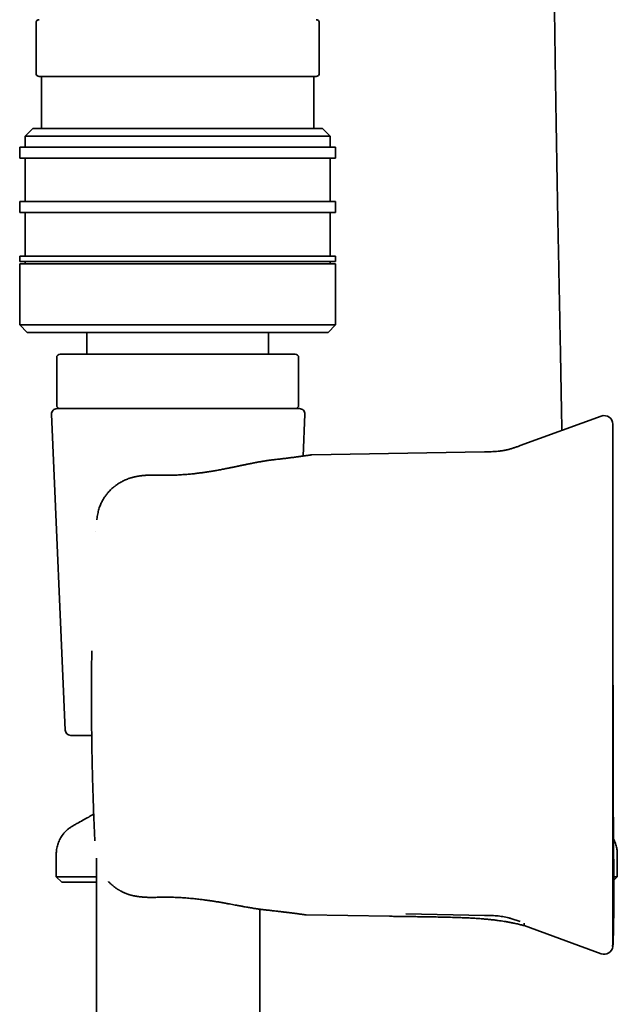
# Model space of a CAD drawing. Header units: millimetres. Extents: x 8 to 756, y 12 to 1057.
# Tile 15 of 28: x 136 to 190, y 758 to 849. Entities that reach past the tile are written whole.
import ezdxf

# ---------------------------------------------------------------- set-up
doc = ezdxf.new("R2010")
doc.units = ezdxf.units.MM

msp = doc.modelspace()

# ---------------------------------------------------------------- linework, layer by layer
at = {"color": 7, "linetype": 'Continuous', "lineweight": 35}
for p, q in [((137.012, 848.281), (137.012, 843.681)), ((163.012, 843.681), (163.012, 848.281)), ((138.28, 843.381), (137.312, 843.381)), ((137.512, 843.381), (137.512, 838.581)), ((162.712, 843.381), (138.28, 843.381)), ((162.512, 838.581), (162.512, 843.381)), ((136.712, 838.581), (136.012, 837.881)), ((136.712, 838.581), (155.106, 838.581)), ((155.106, 838.581), (163.312, 838.581)), ((164.012, 837.881), (163.312, 838.581)), ((136.012, 837.881), (136.012, 836.881)), ((155.374, 837.881), (136.012, 837.881)), ((164.012, 837.881), (155.374, 837.881)), ((164.012, 836.881), (164.012, 837.881)), ((135.512, 836.881), (135.512, 835.881)), ((135.512, 836.881), (155.566, 836.881)), ((155.566, 836.881), (164.512, 836.881)), ((164.512, 835.881), (164.512, 836.881)), ((155.566, 835.881), (135.512, 835.881)), ((136.012, 835.881), (136.012, 831.881)), ((164.512, 835.881), (155.566, 835.881)), ((164.012, 831.881), (164.012, 835.881)), ((135.512, 831.881), (135.512, 830.881)), ((155.566, 831.881), (135.512, 831.881)), ((164.512, 831.881), (155.566, 831.881)), ((164.512, 830.881), (164.512, 831.881)), ((155.566, 830.881), (135.512, 830.881)), ((136.012, 830.881), (136.012, 826.881)), ((164.512, 830.881), (155.566, 830.881)), ((164.012, 826.881), (164.012, 830.881)), ((135.512, 826.881), (135.512, 826.381)), ((155.566, 826.881), (135.512, 826.881)), ((155.566, 826.381), (135.512, 826.381)), ((135.512, 826.181), (135.512, 820.581)), ((155.566, 826.181), (135.512, 826.181)), ((136.012, 826.381), (136.012, 826.181)), ((164.512, 826.881), (155.566, 826.881)), ((164.512, 826.381), (155.566, 826.381)), ((164.512, 826.181), (155.566, 826.181)), ((164.012, 826.181), (164.012, 826.381)), ((164.512, 826.381), (164.512, 826.881)), ((164.512, 820.581), (164.512, 826.181)), ((135.512, 820.581), (136.212, 819.881)), ((135.512, 820.581), (155.566, 820.581)), ((155.298, 819.881), (136.212, 819.881)), ((141.662, 819.881), (141.662, 817.881)), ((163.812, 819.881), (155.298, 819.881)), ((155.566, 820.581), (164.512, 820.581)), ((158.362, 817.881), (158.362, 819.881)), ((163.812, 819.881), (164.512, 820.581)), ((138.912, 817.581), (138.912, 813.181)), ((139.212, 817.881), (160.812, 817.881)), ((161.112, 813.181), (161.112, 817.581)), ((138.935, 812.881), (161.191, 812.881)), ((138.435, 812.36), (139.692, 783.36)), ((161.524, 808.525), (161.69, 812.36)), ((188.889, 812.189), (181.463, 809.486)), ((162.324, 808.632), (162.22, 808.624)), ((178.163, 808.908), (162.324, 808.632)), ((148.299, 806.765), (148.299, 806.765)), ((142.509, 801.599), (142.511, 801.604)), ((142.121, 782.881), (140.192, 782.881)), ((142.415, 773.207), (142.411, 773.208)), ((142.563, 771.612), (142.563, 735.511)), ((138.866, 769.9), (139.366, 769.4)), ((138.866, 769.9), (142.563, 769.9)), ((139.366, 769.4), (142.563, 769.4)), ((190.048, 769.9), (190.366, 769.9)), ((190.05, 769.585), (190.366, 769.9)), ((157.563, 732.209), (157.563, 766.921)), ((170.95, 766.487), (178.163, 766.361)), ((161.693, 766.417), (161.793, 766.409)), ((161.797, 766.408), (169.449, 766.275)), ((181.814, 765.417), (188.889, 762.842)), ((189.955, 763.71), (189.963, 763.824)), ((189.911, 763.511), (189.914, 763.51))]:
    msp.add_line(p, q, dxfattribs=at)
for centre, radius, start, end in [((137.312, 848.281), 0.3, 90, 180), ((162.712, 848.281), 0.3, 0, 90), ((137.312, 843.681), 0.3, 180, 270), ((162.712, 843.681), 0.3, 270, 0), ((139.212, 817.581), 0.3, 90, 180), ((160.812, 817.581), 0.3, 0, 90), ((138.935, 812.381), 0.5, 90, 182.48126), ((139.212, 813.181), 0.3, 180, 270), ((160.812, 813.181), 0.3, 270, 0), ((161.191, 812.381), 0.5, 357.51874, 90), ((189.163, 811.437), 0.8, 0, 110), ((140.192, 783.381), 0.5, 182.48126, 270), ((189.163, 763.594), 0.8, 250, 352.35685)]:
    msp.add_arc(centre, radius, start, end, dxfattribs=at)
for points, knots in [([(185.277, 810.874), (185.276, 810.926), (185.27, 811.24), (185.26, 811.821), (185.246, 812.629), (185.231, 813.458), (185.216, 814.308), (185.2, 815.175), (185.184, 816.058), (185.167, 816.957), (185.15, 817.872), (185.132, 818.803), (185.114, 819.751), (185.096, 820.715), (185.077, 821.695), (185.057, 822.691), (185.037, 823.703), (185.017, 824.732), (184.995, 825.812), (184.972, 826.946), (184.948, 828.134), (184.925, 829.341), (184.901, 830.567), (184.879, 831.775), (184.857, 832.962), (184.836, 834.129), (184.815, 835.311), (184.795, 836.509), (184.774, 837.724), (184.754, 838.955), (184.734, 840.244), (184.713, 841.593), (184.692, 843.003), (184.671, 844.432), (184.65, 845.882), (184.63, 847.35), (184.611, 848.839), (184.592, 850.346), (184.573, 851.874), (184.555, 853.421), (184.538, 854.978), (184.521, 856.545), (184.505, 858.122), (184.49, 859.718), (184.481, 860.788), (184.476, 861.326)], [0, 0, 0, 0, 0.003087, 0.018675, 0.03457, 0.051107, 0.067965, 0.085143, 0.102643, 0.120463, 0.138603, 0.157065, 0.175848, 0.194952, 0.214377, 0.234123, 0.25419, 0.274579, 0.29529, 0.318442, 0.341983, 0.36591, 0.390225, 0.414928, 0.437721, 0.460835, 0.484268, 0.508023, 0.532097, 0.556492, 0.581207, 0.608765, 0.63671, 0.665043, 0.693764, 0.722873, 0.752371, 0.782257, 0.812531, 0.843194, 0.874246, 0.905121, 0.936372, 0.967998, 1, 1, 1, 1]), ([(189.963, 810.441), (189.963, 810.499), (189.963, 810.615), (189.963, 810.768), (189.963, 810.907), (189.963, 811.03), (189.963, 811.136), (189.963, 811.227), (189.963, 811.304), (189.963, 811.365), (189.963, 811.409), (189.963, 811.434), (189.963, 811.435), (189.963, 811.435)], [0, 0, 0, 0, 0.08971, 0.179353, 0.268946, 0.358501, 0.448034, 0.537559, 0.627091, 0.725601, 0.824156, 0.922776, 1, 1, 1, 1]), ([(189.955, 763.488), (189.955, 763.489), (189.956, 763.501), (189.958, 763.52), (189.959, 763.541), (189.961, 763.554), (189.961, 763.56), (189.962, 763.565), (189.962, 763.57), (189.962, 763.574), (189.963, 763.58), (189.963, 763.586), (189.964, 763.595), (189.965, 763.603), (189.966, 763.612), (189.967, 763.622), (189.967, 763.631), (189.968, 763.64), (189.969, 763.648), (189.97, 763.656), (189.97, 763.663), (189.971, 763.669), (189.972, 763.675), (189.973, 763.679), (189.974, 763.685), (189.975, 763.694), (189.976, 763.705), (189.978, 763.719), (189.98, 763.736), (189.982, 763.756), (189.984, 763.78), (189.987, 763.807), (189.989, 763.838), (189.99, 763.869), (189.991, 763.902), (189.992, 763.934), (189.992, 763.967), (189.993, 763.998), (189.994, 764.026), (189.994, 764.057), (189.995, 764.091), (189.996, 764.133), (189.996, 764.18), (189.997, 764.24), (189.999, 764.315), (190, 764.395), (190.001, 764.47), (190.002, 764.539), (190.004, 764.611), (190.005, 764.687), (190.006, 764.764), (190.007, 764.839), (190.008, 764.91), (190.009, 764.979), (190.009, 765.043), (190.01, 765.104), (190.01, 765.162), (190.011, 765.22), (190.011, 765.278), (190.012, 765.334), (190.012, 765.385), (190.012, 765.431), (190.013, 765.475), (190.013, 765.514), (190.013, 765.549), (190.014, 765.578), (190.014, 765.601), (190.014, 765.616), (190.014, 765.624), (190.015, 765.631), (190.015, 765.638), (190.016, 765.645), (190.016, 765.652), (190.017, 765.659), (190.018, 765.667), (190.019, 765.676), (190.019, 765.685), (190.02, 765.694), (190.021, 765.703), (190.022, 765.712), (190.022, 765.721), (190.023, 765.731), (190.023, 765.74), (190.023, 765.748), (190.024, 765.753), (190.024, 765.757), (190.024, 765.76), (190.024, 765.763), (190.024, 765.766), (190.024, 765.771), (190.024, 765.783), (190.025, 765.804), (190.026, 765.839), (190.027, 765.888), (190.028, 765.952), (190.03, 766.03), (190.032, 766.12), (190.034, 766.223), (190.037, 766.333), (190.039, 766.475), (190.042, 766.643), (190.045, 766.836), (190.047, 767.003), (190.049, 767.147), (190.051, 767.269), (190.052, 767.387), (190.053, 767.499), (190.053, 767.601), (190.054, 767.69), (190.054, 767.762), (190.055, 767.817), (190.055, 767.858), (190.055, 767.896), (190.055, 767.934), (190.055, 767.976), (190.056, 768.022), (190.056, 768.094), (190.056, 768.193), (190.056, 768.318), (190.056, 768.447), (190.056, 768.576), (190.055, 768.707), (190.055, 768.889), (190.054, 769.125), (190.052, 769.416), (190.049, 769.707), (190.047, 769.995), (190.044, 770.275), (190.041, 770.597), (190.037, 770.957), (190.033, 771.352), (190.029, 771.699), (190.026, 772.001), (190.024, 772.261), (190.021, 772.51), (190.02, 772.737), (190.018, 772.951), (190.016, 773.16), (190.015, 773.386), (190.013, 773.624), (190.011, 773.875), (190.009, 774.138), (190.008, 774.415), (190.006, 774.707), (190.004, 775.012), (190.002, 775.33), (190, 775.66), (189.998, 776.004), (189.996, 776.365), (189.995, 776.742), (189.993, 777.137), (189.991, 777.547), (189.989, 777.972), (189.988, 778.411), (189.986, 778.865), (189.985, 779.333), (189.983, 779.817), (189.982, 780.315), (189.98, 780.828), (189.979, 781.356), (189.978, 781.898), (189.977, 782.455), (189.976, 783.047), (189.975, 783.674), (189.974, 784.339), (189.973, 785.02), (189.972, 785.72), (189.972, 786.415), (189.971, 787.103), (189.97, 787.784), (189.97, 788.48), (189.969, 789.19), (189.969, 789.911), (189.968, 790.642), (189.968, 791.383), (189.967, 792.137), (189.967, 792.912), (189.967, 793.706), (189.966, 794.52), (189.966, 795.349), (189.966, 796.192), (189.965, 797.051), (189.965, 797.924), (189.965, 798.811), (189.965, 799.714), (189.964, 800.631), (189.964, 801.563), (189.964, 802.51), (189.964, 803.472), (189.964, 804.448), (189.964, 805.473), (189.963, 806.548), (189.963, 807.673), (189.963, 808.816), (189.963, 809.845), (189.963, 810.494), (189.963, 810.756)], [0, 0, 0, 0, 0.0000935, 0.000703, 0.0010972, 0.0013354, 0.0014366, 0.0015137, 0.0015954, 0.001692, 0.0018099, 0.0021224, 0.0025473, 0.0032971, 0.004261, 0.0054415, 0.0071457, 0.0091648, 0.0114996, 0.0141507, 0.0171183, 0.0204026, 0.024004, 0.0275819, 0.031151, 0.0345161, 0.0376781, 0.0406383, 0.0433981, 0.0461826, 0.0487337, 0.0510555, 0.0531531, 0.0550335, 0.0564418, 0.0577138, 0.0588603, 0.0596466, 0.0603782, 0.0610651, 0.0617191, 0.0625665, 0.0634524, 0.0643955, 0.0659245, 0.0675986, 0.068799, 0.0700685, 0.0714086, 0.0728204, 0.0742688, 0.0757052, 0.0771554, 0.0786461, 0.0802019, 0.0818443, 0.0835917, 0.0854595, 0.087877, 0.0905031, 0.0933513, 0.0964323, 0.0997543, 0.1037693, 0.1081026, 0.1127599, 0.1177462, 0.1230654, 0.12673, 0.1303688, 0.1337971, 0.1370148, 0.140022, 0.1428188, 0.1457415, 0.1483927, 0.1507724, 0.1528809, 0.1547185, 0.1562856, 0.1575829, 0.1586118, 0.159375, 0.159777, 0.1599259, 0.1600428, 0.1601328, 0.160171, 0.1602073, 0.1602958, 0.1604412, 0.1609117, 0.1616239, 0.1627096, 0.1640998, 0.1657947, 0.1677945, 0.1700991, 0.1726114, 0.1750844, 0.1794848, 0.1837125, 0.1877676, 0.1904966, 0.1931415, 0.1957025, 0.1981769, 0.2004111, 0.2023169, 0.2038951, 0.2049063, 0.2057176, 0.2063932, 0.207133, 0.2079521, 0.2088507, 0.2098289, 0.21212, 0.2145477, 0.2169852, 0.2194335, 0.2218933, 0.2243657, 0.2296979, 0.2350995, 0.2405381, 0.2458591, 0.2510469, 0.2561022, 0.2637797, 0.2711336, 0.2781667, 0.2832329, 0.2881219, 0.2928354, 0.297378, 0.3010637, 0.3050311, 0.309281, 0.3138144, 0.3184711, 0.3233942, 0.328584, 0.334041, 0.3397654, 0.3456481, 0.3517893, 0.358189, 0.3648475, 0.3719088, 0.3792399, 0.3868407, 0.3947116, 0.4028525, 0.4112636, 0.4199449, 0.4288965, 0.4381185, 0.4476109, 0.4573739, 0.4674074, 0.4777115, 0.4882863, 0.5002312, 0.5125037, 0.5251038, 0.5380316, 0.5512871, 0.5635948, 0.5761722, 0.5890194, 0.6021363, 0.615523, 0.6289333, 0.6426038, 0.6565347, 0.6707259, 0.685475, 0.7004952, 0.7157865, 0.731349, 0.7471825, 0.7632871, 0.7796629, 0.7963099, 0.813228, 0.8304173, 0.8478777, 0.8656094, 0.8836123, 0.9018863, 0.9223011, 0.943044, 0.9641151, 0.9855144, 1, 1, 1, 1]), ([(189.963, 801.513), (189.963, 801.653), (189.963, 801.934), (189.963, 802.351), (189.963, 802.764), (189.963, 803.173), (189.963, 803.576), (189.963, 803.973), (189.963, 804.363), (189.963, 804.733), (189.963, 805.084), (189.963, 805.415), (189.963, 805.738), (189.963, 806.054), (189.963, 806.361), (189.963, 806.659), (189.963, 806.947), (189.963, 807.224), (189.963, 807.494), (189.963, 807.756), (189.963, 808.008), (189.963, 808.251), (189.963, 808.482), (189.963, 808.7), (189.963, 808.905), (189.963, 809.098), (189.963, 809.279), (189.963, 809.457), (189.963, 809.629), (189.963, 809.792), (189.963, 809.94), (189.963, 810.073), (189.963, 810.19), (189.963, 810.29), (189.963, 810.376), (189.963, 810.419), (189.963, 810.441)], [0, 0, 0, 0, 0.031423, 0.062778, 0.094111, 0.125471, 0.156773, 0.187979, 0.219137, 0.250297, 0.278335, 0.306273, 0.334148, 0.361997, 0.39002, 0.417604, 0.44511, 0.472576, 0.50004, 0.527975, 0.555928, 0.583938, 0.612045, 0.640039, 0.667367, 0.694737, 0.722183, 0.749741, 0.780863, 0.812005, 0.843213, 0.874539, 0.905878, 0.937203, 0.968561, 1, 1, 1, 1]), ([(178.163, 808.908), (178.268, 808.91), (178.477, 808.914), (178.791, 808.923), (179.106, 808.938), (179.42, 808.963), (179.734, 809), (180.041, 809.051), (180.337, 809.117), (180.623, 809.197), (180.905, 809.287), (181.185, 809.385), (181.37, 809.452), (181.463, 809.486)], [0, 0, 0, 0, 0.093116, 0.18628, 0.279552, 0.373047, 0.466858, 0.560701, 0.648901, 0.736761, 0.824497, 0.912232, 1, 1, 1, 1]), ([(158.834, 808.19), (158.802, 808.186), (158.743, 808.18), (158.659, 808.17), (158.585, 808.16), (158.521, 808.152), (158.468, 808.145), (158.421, 808.138), (158.378, 808.132), (158.335, 808.126), (158.293, 808.12), (158.249, 808.113), (158.203, 808.106), (158.131, 808.095), (158.028, 808.079), (157.895, 808.057), (157.757, 808.034), (157.613, 808.008), (157.459, 807.98), (157.323, 807.955), (157.212, 807.934), (157.131, 807.918), (157.06, 807.905), (156.999, 807.892), (156.946, 807.882), (156.901, 807.873), (156.857, 807.864), (156.809, 807.855), (156.753, 807.844), (156.686, 807.83), (156.606, 807.814), (156.517, 807.796), (156.418, 807.775), (156.311, 807.753), (156.199, 807.73), (156.087, 807.707), (155.979, 807.684), (155.877, 807.663), (155.77, 807.64), (155.659, 807.617), (155.547, 807.594), (155.446, 807.573), (155.352, 807.553), (155.261, 807.534), (155.166, 807.514), (155.066, 807.494), (154.957, 807.471), (154.839, 807.447), (154.699, 807.419), (154.534, 807.386), (154.341, 807.348), (154.139, 807.308), (153.93, 807.269), (153.722, 807.231), (153.516, 807.194), (153.348, 807.165), (153.218, 807.143), (153.122, 807.128), (153.031, 807.113), (152.95, 807.1), (152.882, 807.089), (152.833, 807.082), (152.799, 807.077), (152.776, 807.073), (152.753, 807.07), (152.726, 807.066), (152.695, 807.061), (152.65, 807.054), (152.59, 807.045), (152.51, 807.034), (152.415, 807.02), (152.305, 807.005), (152.178, 806.988), (152.035, 806.969), (151.875, 806.949), (151.699, 806.928), (151.506, 806.906), (151.301, 806.885), (151.086, 806.864), (150.86, 806.843), (150.62, 806.824), (150.366, 806.806), (150.097, 806.79), (149.819, 806.776), (149.533, 806.766), (149.241, 806.759), (148.937, 806.757), (148.621, 806.758), (148.408, 806.764), (148.299, 806.766)], [0, 0, 0, 0, 0.011217, 0.021161, 0.029841, 0.03726, 0.043425, 0.048339, 0.053512, 0.058271, 0.06317, 0.06821, 0.073471, 0.078997, 0.093062, 0.108543, 0.123395, 0.139194, 0.155938, 0.1736, 0.183197, 0.191758, 0.199285, 0.205779, 0.211243, 0.21573, 0.220103, 0.225143, 0.230768, 0.237704, 0.245974, 0.255577, 0.26546, 0.27644, 0.288278, 0.299694, 0.310497, 0.320686, 0.330265, 0.342438, 0.353461, 0.363335, 0.372064, 0.380996, 0.389875, 0.399552, 0.410023, 0.421287, 0.433338, 0.450119, 0.468203, 0.487529, 0.506777, 0.526237, 0.545003, 0.563081, 0.571863, 0.580475, 0.588907, 0.596382, 0.602416, 0.60701, 0.609611, 0.6114, 0.613334, 0.615706, 0.618515, 0.62176, 0.627651, 0.634641, 0.643005, 0.652783, 0.663974, 0.676576, 0.690588, 0.706006, 0.72283, 0.741058, 0.759336, 0.778833, 0.799549, 0.82148, 0.844626, 0.868983, 0.893055, 0.918198, 0.944407, 0.971677, 1, 1, 1, 1]), ([(162.22, 808.624), (162.219, 808.624), (162.217, 808.623), (162.203, 808.621), (162.182, 808.618), (162.154, 808.614), (162.12, 808.609), (162.081, 808.603), (162.036, 808.597), (161.987, 808.59), (161.932, 808.582), (161.876, 808.574), (161.817, 808.566), (161.757, 808.557), (161.697, 808.549), (161.635, 808.54), (161.576, 808.532), (161.517, 808.524), (161.459, 808.516), (161.387, 808.506), (161.297, 808.494), (161.188, 808.479), (161.058, 808.461), (160.906, 808.441), (160.727, 808.418), (160.534, 808.393), (160.329, 808.367), (160.117, 808.34), (159.906, 808.314), (159.696, 808.289), (159.488, 808.264), (159.276, 808.24), (159.059, 808.215), (158.907, 808.198), (158.831, 808.19)], [0, 0, 0, 0, 0.03585, 0.070498, 0.10394, 0.136168, 0.167178, 0.196965, 0.225524, 0.255519, 0.284022, 0.311032, 0.336546, 0.360566, 0.384407, 0.406568, 0.42705, 0.445855, 0.46397, 0.482339, 0.511719, 0.541774, 0.572517, 0.612632, 0.653849, 0.696157, 0.73878, 0.780304, 0.820685, 0.857702, 0.893684, 0.928871, 0.964275, 1, 1, 1, 1]), ([(148.299, 806.764), (148.223, 806.767), (148.077, 806.771), (147.867, 806.774), (147.675, 806.774), (147.502, 806.772), (147.347, 806.767), (147.211, 806.762), (147.093, 806.755), (146.995, 806.748), (146.919, 806.742), (146.863, 806.738), (146.823, 806.734), (146.791, 806.731), (146.764, 806.728), (146.739, 806.725), (146.711, 806.722), (146.674, 806.718), (146.628, 806.712), (146.572, 806.705), (146.505, 806.696), (146.402, 806.681), (146.271, 806.659), (146.121, 806.629), (145.986, 806.598), (145.878, 806.571), (145.795, 806.549), (145.734, 806.531), (145.678, 806.514), (145.619, 806.495), (145.553, 806.473), (145.447, 806.436), (145.3, 806.38), (145.124, 806.302), (144.952, 806.217), (144.785, 806.125), (144.647, 806.041), (144.537, 805.969), (144.457, 805.915), (144.384, 805.862), (144.32, 805.815), (144.272, 805.778), (144.236, 805.75), (144.211, 805.73), (144.187, 805.711), (144.16, 805.689), (144.091, 805.631), (143.987, 805.54), (143.852, 805.41), (143.734, 805.289), (143.63, 805.173), (143.536, 805.064), (143.44, 804.944), (143.34, 804.809), (143.245, 804.667), (143.156, 804.522), (143.074, 804.374), (142.995, 804.214), (142.92, 804.041), (142.849, 803.856), (142.784, 803.658), (142.726, 803.446), (142.676, 803.222), (142.633, 802.985), (142.606, 802.803), (142.595, 802.7), (142.593, 802.68)], [0, 0, 0, 0, 0.028041, 0.053863, 0.077443, 0.098761, 0.117806, 0.134566, 0.14903, 0.161188, 0.171032, 0.177125, 0.181883, 0.18586, 0.189147, 0.191777, 0.195123, 0.199578, 0.205298, 0.212288, 0.220555, 0.230027, 0.250753, 0.26969, 0.286797, 0.301991, 0.310925, 0.318659, 0.325448, 0.332991, 0.341602, 0.351202, 0.375073, 0.400386, 0.423111, 0.447117, 0.472414, 0.484788, 0.497446, 0.509541, 0.519751, 0.528045, 0.533282, 0.537287, 0.540607, 0.545302, 0.551508, 0.577906, 0.602261, 0.627282, 0.645513, 0.664011, 0.683929, 0.705957, 0.729955, 0.750802, 0.77285, 0.796092, 0.820536, 0.846204, 0.873115, 0.901171, 0.930392, 0.960837, 0.992571, 1, 1, 1, 1]), ([(189.963, 773.518), (189.963, 773.934), (189.963, 774.766), (189.963, 776.015), (189.963, 777.266), (189.963, 778.518), (189.963, 779.771), (189.963, 781.025), (189.963, 782.322), (189.963, 783.663), (189.963, 785.046), (189.963, 786.431), (189.963, 787.817), (189.963, 789.202), (189.963, 790.587), (189.963, 791.969), (189.963, 793.351), (189.963, 794.731), (189.963, 796.102), (189.963, 797.463), (189.963, 798.814), (189.963, 800.165), (189.963, 801.063), (189.963, 801.513)], [0, 0, 0, 0, 0.044855, 0.089677, 0.134473, 0.179251, 0.224017, 0.26878, 0.313546, 0.362801, 0.412078, 0.461388, 0.510737, 0.560066, 0.609358, 0.658623, 0.70787, 0.757109, 0.80635, 0.854723, 0.903116, 0.951539, 1, 1, 1, 1]), ([(142.13, 790.644), (142.125, 790.307), (142.115, 789.633), (142.105, 788.621), (142.098, 787.608), (142.096, 786.596), (142.097, 785.582), (142.102, 784.907), (142.104, 784.569)], [0, 0, 0, 0, 0.166743, 0.333394, 0.499998, 0.666602, 0.833254, 1, 1, 1, 1]), ([(142.104, 784.569), (142.11, 783.938), (142.121, 782.675), (142.154, 780.781), (142.198, 778.887), (142.255, 776.995), (142.324, 775.103), (142.379, 773.842), (142.407, 773.212)], [0, 0, 0, 0, 0.166686, 0.333351, 0.500004, 0.666657, 0.833318, 1, 1, 1, 1]), ([(142.306, 775.644), (142.153, 775.559), (141.639, 775.273), (141.077, 774.961), (140.622, 774.708), (140.483, 774.631), (140.35, 774.558), (140.226, 774.481), (140.108, 774.4), (139.969, 774.294), (139.812, 774.159), (139.644, 773.988), (139.489, 773.803), (139.348, 773.605), (139.224, 773.396), (139.119, 773.182), (139.034, 772.966), (138.966, 772.749), (138.916, 772.531), (138.883, 772.312), (138.867, 772.114), (138.865, 771.93), (138.866, 771.759), (138.866, 771.582), (138.866, 771.405), (138.866, 771.228), (138.866, 771.051), (138.866, 770.608), (138.866, 770.225), (138.866, 769.9)], [0, 0, 0, 0, 0.070727, 0.237565, 0.259413, 0.281261, 0.301643, 0.320702, 0.339973, 0.35944, 0.39133, 0.423586, 0.456112, 0.488804, 0.521555, 0.554259, 0.584956, 0.615428, 0.645593, 0.675373, 0.704696, 0.725909, 0.749743, 0.773577, 0.797411, 0.821245, 0.845079, 0.868913, 1, 1, 1, 1]), ([(189.963, 764.59), (189.963, 764.612), (189.963, 764.655), (189.963, 764.741), (189.963, 764.841), (189.963, 764.958), (189.963, 765.091), (189.963, 765.239), (189.963, 765.402), (189.963, 765.575), (189.963, 765.755), (189.963, 765.94), (189.963, 766.137), (189.963, 766.345), (189.963, 766.564), (189.963, 766.793), (189.963, 767.032), (189.963, 767.28), (189.963, 767.54), (189.963, 767.812), (189.963, 768.095), (189.963, 768.388), (189.963, 768.69), (189.963, 768.998), (189.963, 769.31), (189.963, 769.628), (189.963, 769.953), (189.963, 770.3), (189.963, 770.668), (189.963, 771.058), (189.963, 771.455), (189.963, 771.858), (189.963, 772.267), (189.963, 772.68), (189.963, 773.097), (189.963, 773.378), (189.963, 773.518)], [0, 0, 0, 0, 0.031423, 0.062778, 0.094111, 0.125471, 0.156773, 0.187979, 0.219137, 0.250297, 0.278335, 0.306273, 0.334148, 0.361997, 0.39002, 0.417604, 0.44511, 0.472576, 0.50004, 0.527975, 0.555928, 0.583938, 0.612045, 0.640039, 0.667367, 0.694737, 0.722183, 0.749741, 0.780863, 0.812005, 0.843213, 0.874539, 0.905878, 0.937203, 0.968561, 1, 1, 1, 1]), ([(190.366, 769.9), (190.366, 770.426), (190.366, 771.02), (190.366, 771.684), (190.366, 771.885), (190.366, 772.077), (190.353, 772.261), (190.33, 772.443), (190.292, 772.638), (190.238, 772.844), (190.163, 773.058), (190.088, 773.235), (190.033, 773.336), (190.015, 773.37)], [0, 0, 0, 0, 0.447056, 0.505599, 0.564142, 0.617755, 0.669078, 0.721092, 0.773713, 0.837524, 0.901908, 0.966684, 1, 1, 1, 1]), ([(143.65, 769.475), (143.668, 769.455), (143.713, 769.408), (143.786, 769.335), (143.869, 769.255), (143.957, 769.175), (144.049, 769.095), (144.145, 769.016), (144.245, 768.938), (144.336, 768.872), (144.412, 768.819), (144.47, 768.781), (144.518, 768.749), (144.558, 768.724), (144.595, 768.701), (144.64, 768.674), (144.695, 768.641), (144.761, 768.604), (144.834, 768.565), (144.92, 768.52), (145.022, 768.471), (145.143, 768.417), (145.279, 768.362), (145.393, 768.32), (145.482, 768.29), (145.54, 768.271), (145.601, 768.252), (145.66, 768.235), (145.713, 768.22), (145.758, 768.208), (145.792, 768.199), (145.818, 768.193), (145.843, 768.187), (145.873, 768.179), (145.915, 768.17), (145.968, 768.158), (146.03, 768.145), (146.119, 768.127), (146.229, 768.108), (146.364, 768.087), (146.502, 768.068), (146.644, 768.052), (146.761, 768.042), (146.853, 768.034), (146.917, 768.03), (146.971, 768.027), (147.007, 768.024), (147.029, 768.023), (147.044, 768.022), (147.064, 768.021), (147.093, 768.02), (147.139, 768.018), (147.206, 768.015), (147.295, 768.013), (147.403, 768.01), (147.53, 768.009), (147.676, 768.009), (147.84, 768.01), (148.023, 768.014), (148.151, 768.018), (148.218, 768.02)], [0, 0, 0, 0, 0.017172, 0.040863, 0.065317, 0.090503, 0.116393, 0.142963, 0.170169, 0.197164, 0.214475, 0.229123, 0.241139, 0.250552, 0.258515, 0.268413, 0.282591, 0.298125, 0.314782, 0.332538, 0.356684, 0.382991, 0.412129, 0.444037, 0.455918, 0.468132, 0.480677, 0.493458, 0.504769, 0.513847, 0.520929, 0.526024, 0.529699, 0.536035, 0.54456, 0.555265, 0.568138, 0.582196, 0.608888, 0.634347, 0.663087, 0.690749, 0.718527, 0.73184, 0.745164, 0.756278, 0.763765, 0.766617, 0.768842, 0.772756, 0.778507, 0.786091, 0.800012, 0.81762, 0.838906, 0.863859, 0.892464, 0.924706, 0.960562, 1, 1, 1, 1]), ([(189.963, 765.173), (189.963, 765.21), (189.963, 765.334), (189.963, 765.541), (189.964, 765.789), (189.964, 766.027), (189.965, 766.255), (189.966, 766.473), (189.967, 766.681), (189.967, 766.919), (189.968, 767.19), (189.968, 767.493), (189.968, 767.791), (189.968, 768.086), (189.967, 768.333), (189.967, 768.536), (189.966, 768.696), (189.966, 768.854), (189.966, 769.011), (189.965, 769.167), (189.965, 769.32), (189.965, 769.451), (189.965, 769.552), (189.964, 769.627), (189.964, 769.693), (189.964, 769.748), (189.964, 769.793), (189.964, 769.828), (189.964, 769.853), (189.964, 769.868), (189.964, 769.87), (189.964, 769.871)], [0, 0, 0, 0, 0.019871, 0.065484, 0.109529, 0.152075, 0.1932, 0.232991, 0.271544, 0.309096, 0.367911, 0.427034, 0.486562, 0.546595, 0.607228, 0.641555, 0.676116, 0.710927, 0.746002, 0.781357, 0.817007, 0.851876, 0.873208, 0.893122, 0.911684, 0.928977, 0.945101, 0.960182, 0.974371, 0.987852, 1, 1, 1, 1]), ([(148.218, 768.018), (148.328, 768.021), (148.546, 768.027), (148.869, 768.03), (149.182, 768.028), (149.485, 768.022), (149.778, 768.013), (150.06, 768.001), (150.331, 767.986), (150.611, 767.969), (150.898, 767.947), (151.189, 767.922), (151.462, 767.896), (151.717, 767.87), (151.954, 767.843), (152.169, 767.818), (152.363, 767.793), (152.538, 767.77), (152.698, 767.749), (152.848, 767.727), (153.057, 767.697), (153.329, 767.655), (153.663, 767.601), (154.001, 767.544), (154.323, 767.487), (154.624, 767.433), (154.899, 767.383), (155.16, 767.334), (155.351, 767.299), (155.478, 767.275), (155.542, 767.263), (155.599, 767.253), (155.645, 767.245), (155.681, 767.238), (155.71, 767.232), (155.739, 767.227), (155.776, 767.22), (155.823, 767.212), (155.882, 767.201), (155.947, 767.189), (156.062, 767.168), (156.22, 767.14), (156.417, 767.105), (156.612, 767.071), (156.812, 767.037), (156.971, 767.011), (157.086, 766.992), (157.155, 766.982), (157.22, 766.972), (157.278, 766.963), (157.328, 766.955), (157.368, 766.949), (157.399, 766.945), (157.42, 766.942), (157.436, 766.939), (157.453, 766.937), (157.479, 766.933), (157.515, 766.928), (157.562, 766.921), (157.62, 766.914), (157.687, 766.904), (157.765, 766.894), (157.852, 766.883), (157.949, 766.872), (158.056, 766.859), (158.13, 766.851), (158.168, 766.847)], [0, 0, 0, 0, 0.03087, 0.060756, 0.089651, 0.117552, 0.144453, 0.170353, 0.19525, 0.21914, 0.247684, 0.274641, 0.300009, 0.323785, 0.345968, 0.366555, 0.384502, 0.401025, 0.416123, 0.430185, 0.444307, 0.476282, 0.508908, 0.542263, 0.576344, 0.605557, 0.633765, 0.660791, 0.686621, 0.693969, 0.700971, 0.706947, 0.711854, 0.715692, 0.718493, 0.721199, 0.725096, 0.730187, 0.736473, 0.743829, 0.751289, 0.773785, 0.795334, 0.816368, 0.838789, 0.862832, 0.870681, 0.878689, 0.886557, 0.893419, 0.899216, 0.903949, 0.907616, 0.910214, 0.911378, 0.913191, 0.916245, 0.920541, 0.92608, 0.932866, 0.940901, 0.950191, 0.96074, 0.972553, 0.985637, 1, 1, 1, 1]), ([(158.165, 766.848), (158.243, 766.84), (158.396, 766.824), (158.613, 766.8), (158.817, 766.778), (159.007, 766.757), (159.184, 766.737), (159.357, 766.717), (159.525, 766.697), (159.687, 766.678), (159.835, 766.66), (159.967, 766.644), (160.087, 766.629), (160.194, 766.616), (160.289, 766.604), (160.368, 766.594), (160.433, 766.586), (160.488, 766.579), (160.541, 766.572), (160.6, 766.564), (160.666, 766.556), (160.738, 766.546), (160.813, 766.536), (160.89, 766.526), (160.968, 766.516), (161.046, 766.505), (161.125, 766.495), (161.202, 766.485), (161.278, 766.474), (161.351, 766.464), (161.421, 766.455), (161.486, 766.446), (161.545, 766.438), (161.596, 766.43), (161.637, 766.425), (161.669, 766.42), (161.689, 766.417), (161.692, 766.417), (161.693, 766.417)], [0, 0, 0, 0, 0.0353023, 0.0693694, 0.1021776, 0.1337061, 0.1639373, 0.1928558, 0.2252361, 0.2557592, 0.2844129, 0.311188, 0.3360786, 0.359081, 0.3801937, 0.3994164, 0.4131948, 0.4258137, 0.4385852, 0.4525108, 0.4700594, 0.4891439, 0.509763, 0.5319477, 0.5557067, 0.5805762, 0.6069679, 0.6348823, 0.664319, 0.6958528, 0.7289593, 0.763633, 0.7998669, 0.8376518, 0.8762607, 0.9163425, 0.9578829, 1, 1, 1, 1]), ([(169.449, 766.275), (169.498, 766.274), (169.62, 766.273), (169.809, 766.27), (170.01, 766.268), (170.196, 766.266), (170.365, 766.264), (170.519, 766.262), (170.658, 766.26), (170.781, 766.258), (170.895, 766.257), (171.003, 766.255), (171.113, 766.254), (171.226, 766.252), (171.342, 766.25), (171.511, 766.248), (171.737, 766.245), (172.023, 766.24), (172.326, 766.236), (172.646, 766.231), (173.121, 766.223), (173.742, 766.211), (174.501, 766.195), (175.25, 766.176), (175.92, 766.155), (176.51, 766.131), (177.02, 766.107), (177.517, 766.077), (177.965, 766.045), (178.367, 766.01), (178.724, 765.975), (179.074, 765.936), (179.398, 765.895), (179.702, 765.852), (179.99, 765.808), (180.284, 765.758), (180.585, 765.702), (180.858, 765.646), (181.097, 765.594), (181.294, 765.548), (181.452, 765.51), (181.576, 765.479), (181.674, 765.454), (181.753, 765.434), (181.801, 765.421), (181.814, 765.417)], [0, 0, 0, 0, 0.011913, 0.029393, 0.0456, 0.060534, 0.074196, 0.086586, 0.097703, 0.107547, 0.1165, 0.125016, 0.133823, 0.14292, 0.152307, 0.161985, 0.183703, 0.206754, 0.231139, 0.256858, 0.28391, 0.345795, 0.406901, 0.467212, 0.526724, 0.568651, 0.609886, 0.649914, 0.688732, 0.718386, 0.747302, 0.775483, 0.803324, 0.826177, 0.84961, 0.873629, 0.898244, 0.923409, 0.941014, 0.957261, 0.972142, 0.980271, 0.98802, 0.996575, 1, 1, 1, 1]), ([(181.463, 765.783), (181.332, 765.831), (181.07, 765.926), (180.717, 766.044), (180.403, 766.134), (180.128, 766.199), (179.85, 766.25), (179.569, 766.29), (179.288, 766.318), (178.959, 766.34), (178.584, 766.354), (178.303, 766.359), (178.163, 766.361)], [0, 0, 0, 0, 0.123676, 0.247785, 0.330867, 0.414405, 0.498384, 0.5825, 0.666419, 0.750037, 0.875126, 1, 1, 1, 1]), ([(181.811, 765.655), (181.811, 765.627), (181.812, 765.571), (181.813, 765.508), (181.814, 765.46), (181.815, 765.43), (181.815, 765.416), (181.815, 765.418), (181.815, 765.419)], [0, 0, 0, 0, 0.186665, 0.373332, 0.559998, 0.746666, 0.933333, 1, 1, 1, 1]), ([(189.963, 763.824), (189.963, 763.853), (189.963, 763.911), (189.963, 764.018), (189.963, 764.137), (189.963, 764.273), (189.963, 764.422), (189.963, 764.534), (189.963, 764.59)], [0, 0, 0, 0, 0.1667087, 0.333367, 0.5, 0.666633, 0.8332913, 1, 1, 1, 1]), ([(189.911, 763.512), (189.911, 763.512), (189.911, 763.514), (189.913, 763.524), (189.918, 763.539), (189.924, 763.563), (189.934, 763.599), (189.945, 763.649), (189.951, 763.689), (189.955, 763.71)], [0, 0, 0, 0, 0.109698, 0.221516, 0.336732, 0.456513, 0.625058, 0.805653, 1, 1, 1, 1]), ([(189.955, 763.487), (189.955, 763.487), (189.956, 763.487), (189.955, 763.488), (189.953, 763.489), (189.951, 763.49), (189.948, 763.492), (189.944, 763.493), (189.941, 763.495), (189.937, 763.497), (189.934, 763.499), (189.929, 763.502), (189.925, 763.504), (189.921, 763.506), (189.917, 763.509), (189.913, 763.511), (189.911, 763.512)], [0, 0, 0, 0, 0.120223, 0.218854, 0.31739, 0.415839, 0.5137, 0.610313, 0.66478, 0.720194, 0.776286, 0.83086, 0.872339, 0.916812, 0.959474, 1, 1, 1, 1])]:
    msp.add_open_spline(points, degree=3, knots=knots, dxfattribs=at)

doc.saveas('drawing.dxf')
